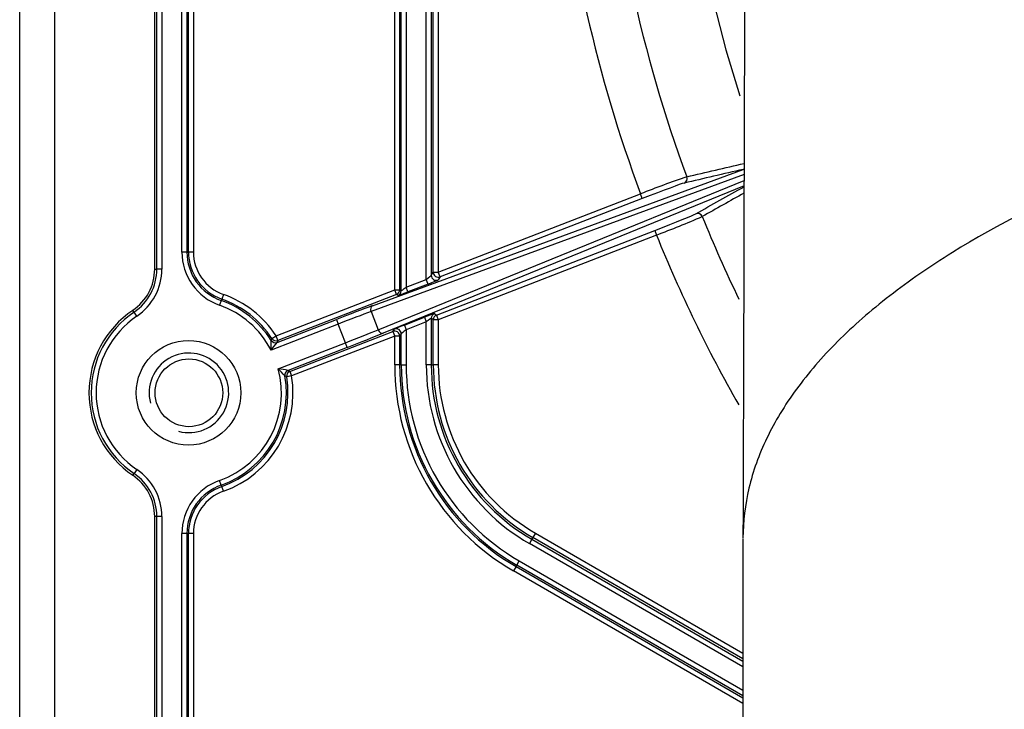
# Model space of a CAD drawing. Header units: millimetres. Extents: x 648 to 8064, y -571 to 3420.
# Tile 51 of 81: x 2728 to 2827, y 2956 to 3025. Entities that reach past the tile are written whole.
import ezdxf

# ---------------------------------------------------------------- set-up
doc = ezdxf.new("R2010")
doc.units = ezdxf.units.MM
doc.header["$MEASUREMENT"] = 0

# ---------------------------------------------------------------- blocks, each defined once
blk = doc.blocks.new('Boven')
for p, q in [((263.431, 1102.07), (263.431, 1217.215)), ((263.65, 1102.07), (263.65, 1217.215)), ((264.15, 1217.215), (264.15, 1102.07)), ((249.868, 1006.608), (249.868, 1159.642)), ((253.368, 1159.642), (253.368, 1007.588)), ((266.165, 1103.785), (266.165, 1158.634)), ((266.665, 1157.634), (266.665, 1103.785)), ((266.823, 1103.785), (266.823, 1157.477)), ((267.323, 1157.477), (267.323, 1103.785)), ((291.213, 1155.392), (291.213, 1101.441)), ((290.713, 1101.035), (290.713, 1155.358)), ((287.54, 1099.992), (287.54, 1154.222)), ((288.04, 1153.722), (288.04, 1099.992)), ((288.197, 1099.884), (288.197, 1153.564)), ((288.697, 1153.392), (288.697, 1100.253)), ((291.423, 1101.747), (291.423, 1144.142)), ((291.923, 1144.142), (291.923, 1101.747)), ((285.319, 1098.396), (322.559, 1112.088)), ((322.641, 1111.578), (285.17, 1097.802)), ((285.879, 1095.974), (322.639, 1110.965)), ((322.637, 1110.418), (286.389, 1095.635)), ((291.923, 1101.747), (312.238, 1109.621)), ((312.419, 1109.155), (292.103, 1101.281)), ((312.419, 1109.155), (312.238, 1109.621)), ((291.742, 1097.455), (313.661, 1105.951)), ((313.661, 1105.951), (313.842, 1105.484)), ((313.842, 1105.484), (291.923, 1096.989)), ((266.665, 1103.785), (266.165, 1103.785)), ((266.665, 1103.785), (266.823, 1103.785)), ((267.323, 1103.785), (266.823, 1103.785)), ((263.431, 1102.07), (263.65, 1102.07)), ((264.15, 1102.07), (263.65, 1102.07)), ((288.697, 1100.253), (290.713, 1101.035)), ((290.894, 1100.568), (290.713, 1101.035)), ((291.213, 1101.441), (291.423, 1101.747)), ((291.423, 1101.747), (291.923, 1101.747)), ((292.103, 1101.281), (291.894, 1100.974)), ((292.103, 1101.281), (291.923, 1101.747)), ((275.62, 1095.372), (287.54, 1099.992)), ((287.54, 1099.992), (288.04, 1099.992)), ((287.721, 1099.526), (287.54, 1099.992)), ((288.04, 1099.992), (288.197, 1099.884)), ((288.878, 1099.787), (288.697, 1100.253)), ((290.894, 1100.568), (288.878, 1099.787)), ((270.162, 1099.062), (270.109, 1098.914)), ((270.328, 1099.534), (270.162, 1099.062)), ((287.721, 1099.526), (275.801, 1094.906)), ((287.878, 1099.418), (287.721, 1099.526)), ((270.109, 1098.914), (269.943, 1098.443)), ((261.354, 1097.746), (261.231, 1097.927)), ((261.634, 1097.332), (261.354, 1097.746)), ((275.738, 1094.713), (281.683, 1097.017)), ((281.683, 1097.017), (281.863, 1096.551)), ((285.17, 1097.802), (285.879, 1095.974)), ((288.517, 1096.448), (290.532, 1097.229)), ((290.532, 1097.229), (290.713, 1096.763)), ((291.423, 1096.989), (291.213, 1097.132)), ((291.213, 1097.132), (291.213, 1092.442)), ((291.532, 1097.599), (291.742, 1097.455)), ((291.742, 1097.455), (291.923, 1096.989)), ((281.863, 1096.551), (275.119, 1093.937)), ((282.592, 1094.67), (281.863, 1096.551)), ((287.359, 1095.812), (287.517, 1096.042)), ((288.517, 1096.448), (288.697, 1095.982)), ((290.713, 1096.763), (288.697, 1095.982)), ((290.713, 1092.442), (290.713, 1096.763)), ((291.923, 1096.989), (291.423, 1096.989)), ((291.423, 1092.442), (291.423, 1096.989)), ((291.923, 1096.989), (291.923, 1092.442)), ((275.135, 1094.911), (275.201, 1095.099)), ((275.201, 1095.099), (275.62, 1095.372)), ((275.801, 1094.906), (275.62, 1095.372)), ((277.005, 1091.799), (287.359, 1095.812)), ((287.54, 1095.346), (277.186, 1091.333)), ((287.359, 1095.812), (287.54, 1095.346)), ((288.04, 1095.346), (287.54, 1095.346)), ((287.54, 1092.442), (287.54, 1095.346)), ((288.197, 1095.576), (288.04, 1095.346)), ((288.04, 1095.346), (288.04, 1092.442)), ((288.197, 1092.442), (288.197, 1095.576)), ((288.697, 1095.982), (288.697, 1092.442)), ((275.801, 1094.906), (275.738, 1094.713)), ((275.848, 1092.056), (282.592, 1094.67)), ((282.773, 1094.203), (276.828, 1091.899)), ((282.773, 1094.203), (282.592, 1094.67)), ((288.04, 1092.442), (287.54, 1092.442)), ((288.197, 1092.442), (288.04, 1092.442)), ((288.197, 1092.442), (288.697, 1092.442)), ((291.213, 1092.442), (290.713, 1092.442)), ((291.213, 1092.442), (291.423, 1092.442)), ((291.923, 1092.442), (291.423, 1092.442)), ((276.692, 1091.252), (276.517, 1091.347)), ((277.186, 1091.333), (276.692, 1091.252)), ((276.828, 1091.899), (277.005, 1091.799)), ((277.005, 1091.799), (277.186, 1091.333)), ((261.231, 1081.358), (261.354, 1081.538)), ((261.634, 1081.953), (261.354, 1081.538)), ((270.109, 1080.371), (269.943, 1080.842)), ((270.109, 1080.371), (270.162, 1080.222)), ((270.328, 1079.751), (270.162, 1080.222)), ((263.431, 1032.524), (263.431, 1077.215)), ((263.65, 1077.215), (263.431, 1077.215)), ((264.15, 1077.215), (263.65, 1077.215)), ((263.65, 1032.524), (263.65, 1077.215)), ((264.15, 1077.215), (264.15, 1032.524)), ((266.165, 1032.755), (266.165, 1075.5)), ((266.665, 1075.5), (266.165, 1075.5)), ((266.665, 1075.5), (266.665, 1032.755)), ((266.823, 1075.5), (266.665, 1075.5)), ((267.323, 1075.5), (266.823, 1075.5)), ((266.823, 1032.755), (266.823, 1075.5)), ((267.323, 1075.5), (267.323, 1032.755)), ((301.677, 1075.547), (301.427, 1075.114)), ((301.677, 1075.547), (322.531, 1063.506)), ((301.322, 1074.932), (301.072, 1074.499)), ((322.531, 1062.11), (301.072, 1074.499)), ((301.427, 1075.114), (301.322, 1074.932)), ((301.322, 1074.932), (322.531, 1062.687)), ((322.531, 1062.929), (301.427, 1075.114)), ((322.531, 1074.997), (322.531, 1028.142)), ((299.814, 1072.32), (299.736, 1072.184)), ((299.814, 1072.32), (300.064, 1072.753)), ((322.531, 1059.205), (299.814, 1072.32)), ((300.064, 1072.753), (322.531, 1059.782)), ((299.736, 1072.184), (299.486, 1071.751)), ((322.531, 1058.446), (299.486, 1071.751)), ((299.736, 1072.184), (322.531, 1059.023))]:
    blk.add_line(p, q)
for centre, radius in [((266.831, 1089.642), 5.25), ((266.868, 1089.642), 3.4)]:
    blk.add_circle(centre, radius)
for centre, radius, start, end in [((447.431, 1159.642), 131.5, 0, 197.79295), ((447.431, 1159.642), 139.187, 184.12, 200.30454), ((447.431, 1159.642), 144.15, 185.29052, 200.30444), ((350.583, 1013.122), 103.838, 108.93235, 111.67094), ((276.538, 1204.091), 105.426, 290.72204, 293.41937), ((447.431, 1159.642), 139.187, 202.06781, 205.80614), ((447.431, 1159.642), 144.15, 202.06791, 209.60638), ((271.831, 1103.785), 5.666, 180, 250.52878), ((271.831, 1103.785), 5.166, 180, 250.52878), ((271.831, 1103.785), 5.009, 180, 250.52878), ((271.831, 1103.785), 4.509, 180, 250.52878), ((258.431, 1102.07), 5, 304.0558, 0), ((258.431, 1102.07), 5.218, 304.0558, 0), ((258.431, 1102.07), 5.718, 304.0558, 0), ((287.54, 1099.992), 0.5, 291.19813, 359.98805), ((266.831, 1089.642), 9.991, 33.10035, 70.52878), ((266.831, 1089.642), 10.491, 33.10035, 70.52878), ((287.697, 1099.884), 0.5, 291.19813, 359.98805), ((266.831, 1089.642), 9.334, 27.38972, 70.52878), ((266.831, 1089.642), 9.834, 32.39347, 70.52878), ((266.831, 1089.642), 10, 124.0558, 235.9442), ((266.831, 1089.642), 9.782, 124.0558, 235.9442), ((266.831, 1089.642), 9.282, 124.0558, 235.9442), ((291.713, 1097.132), 0.5, 111.19813, 179.98805), ((291.923, 1096.989), 0.5, 111.19813, 179.98805), ((275.62, 1095.372), 0.5, 213.11209, 291.14829), ((238.648, 1095.026), 36.487, 358.28833, 359.81865), ((255.192, 1110.459), 25.886, 320.33551, 322.53258), ((275.557, 1095.179), 0.5, 212.39379, 291.18278), ((266.868, 1089.642), 4, 255, 195), ((266.831, 1089.642), 9.334, 289.47122, 14.98263), ((250.135, 1067.128), 35.812, 42.55151, 44.11088), ((272.286, 1066.543), 25.76, 79.84346, 82.05107), ((311.431, 1092.442), 23.891, 180, 240), ((311.431, 1092.442), 23.391, 180, 240), ((311.431, 1092.442), 23.234, 180, 240), ((311.431, 1092.442), 22.734, 180, 240), ((311.431, 1092.442), 20.718, 180, 240), ((311.431, 1092.442), 20.218, 180, 240), ((311.431, 1092.442), 20.009, 180, 240), ((311.431, 1092.442), 19.509, 180, 240), ((266.831, 1089.642), 9.834, 289.47122, 9.97888), ((266.831, 1089.642), 9.991, 289.47122, 9.272), ((266.831, 1089.642), 10.491, 289.47122, 9.272), ((277.009, 1091.433), 0.5, 111.23558, 189.99254), ((277.185, 1091.333), 0.5, 111.14813, 189.27544), ((258.431, 1077.215), 5, 0, 55.9442), ((258.431, 1077.215), 5.218, 0, 55.9442), ((258.431, 1077.215), 5.718, 0, 55.9442), ((271.831, 1075.5), 5.666, 109.47122, 180), ((271.831, 1075.5), 5.166, 109.47122, 180), ((271.831, 1075.5), 5.009, 109.47122, 180), ((271.831, 1075.5), 4.509, 109.47122, 180)]:
    blk.add_arc(centre, radius, start, end)
for centre, major_axis, ratio, start_param, end_param in [((322.379, 1112.554), (0.113, -0.487), 0.992417, 0.142465, 0.342745), ((316.427, 1111.171), (0.113, -0.487), 0.992428, 0.142568, 1.695967), ((312.448, 1109.082), (4.195, 1.626), 0.017452, 0.121858, 1.570841), ((313.633, 1106.024), (-4.195, -1.626), 0.017452, 1.570751, 3.019734), ((317.981, 1107.163), (-0.245, 0.436), 0.992428, 4.587219, 6.140617), ((290.713, 1101.053), (-0.5, -0.388), 0.023379, 1.552659, 3.106002), ((290.894, 1100.587), (1, 0.388), 0.016275, 4.706079, 6.259422), ((291.713, 1101.441), (0.413, -0.283), 0.999523, 3.742329, 5.682449), ((291.923, 1101.747), (0.413, -0.283), 0.999523, 3.742329, 5.682449), ((288.697, 1100.272), (0.5, 0.388), 0.023379, 3.140909, 4.694252), ((288.878, 1099.806), (-1, -0.388), 0.016275, 0.011143, 1.564486), ((281.717, 1096.927), (5.128, 1.988), 0.017455, 0.785398, 1.570796), ((285.5, 1097.93), (-0.173, 0.469), 0.707053, 0.024682, 1.583137), ((281.898, 1096.461), (4.662, 1.807), 0.019201, 0.785398, 1.570796), ((290.532, 1097.211), (1, 0.388), 0.016275, 0.011143, 1.564486), ((290.713, 1096.745), (-0.5, -0.388), 0.023379, 3.140909, 4.694252), ((288.517, 1096.429), (-1, -0.388), 0.016275, 4.706079, 6.259422), ((287.697, 1095.576), (-0.413, 0.283), 0.999523, 3.742329, 5.682449), ((282.558, 1094.759), (-4.662, -1.807), 0.019201, 1.570796, 2.356194), ((282.738, 1094.293), (5.128, 1.988), 0.017455, 4.712389, 5.497787), ((286.208, 1096.101), (0.189, -0.463), 0.707053, 4.700048, 6.258503), ((287.54, 1095.346), (-0.413, 0.283), 0.999523, 3.742329, 5.682449), ((288.697, 1095.963), (0.5, 0.388), 0.023379, 1.552659, 3.106002)]:
    blk.add_ellipse(centre, major_axis=major_axis, ratio=ratio, start_param=start_param, end_param=end_param)
for points in [[(322.785, 1160.015), (322.701, 1131.676), (322.616, 1103.358), (322.531, 1075.061)], [(322.559, 1112.088), (320.575, 1111.626), (318.591, 1111.165), (316.608, 1110.705)], [(316.893, 1111.343), (318.809, 1111.789), (320.726, 1112.235), (322.644, 1112.682)], [(317.8, 1107.629), (319.412, 1108.533), (321.024, 1109.437), (322.637, 1110.342)], [(322.635, 1109.699), (321.236, 1108.916), (319.838, 1108.132), (318.441, 1107.349)]]:
    blk.add_open_spline(points, degree=3)
blk.add_open_spline([(572.331, 1075.061), (572.326, 1076.733), (571.923, 1080.094), (570.131, 1085.1), (567.152, 1090.029), (563.022, 1094.815), (557.778, 1099.411), (549.408, 1105.2), (536.452, 1111.76), (517.422, 1118.249), (495.67, 1123.081), (472.034, 1126.06), (447.431, 1127.067), (422.829, 1126.06), (399.192, 1123.081), (377.44, 1118.249), (358.41, 1111.76), (345.455, 1105.2), (337.085, 1099.411), (331.841, 1094.815), (327.71, 1090.029), (324.731, 1085.1), (322.94, 1080.094), (322.536, 1076.733), (322.531, 1075.061)], degree=3, knots=[0, 0, 0, 0, 0.0321097, 0.0645847, 0.09697, 0.1292248, 0.1613127, 0.1932032, 0.2562336, 0.3182997, 0.3794616, 0.4399223, 0.5, 0.5600777, 0.6205384, 0.6817003, 0.7437664, 0.8067968, 0.8386873, 0.8707752, 0.90303, 0.9354153, 0.9678903, 1, 1, 1, 1])

msp = doc.modelspace()

# ---------------------------------------------------------------- block references
msp.add_blockref('Boven', (2478.156, 1897.847))

doc.saveas('drawing.dxf')
